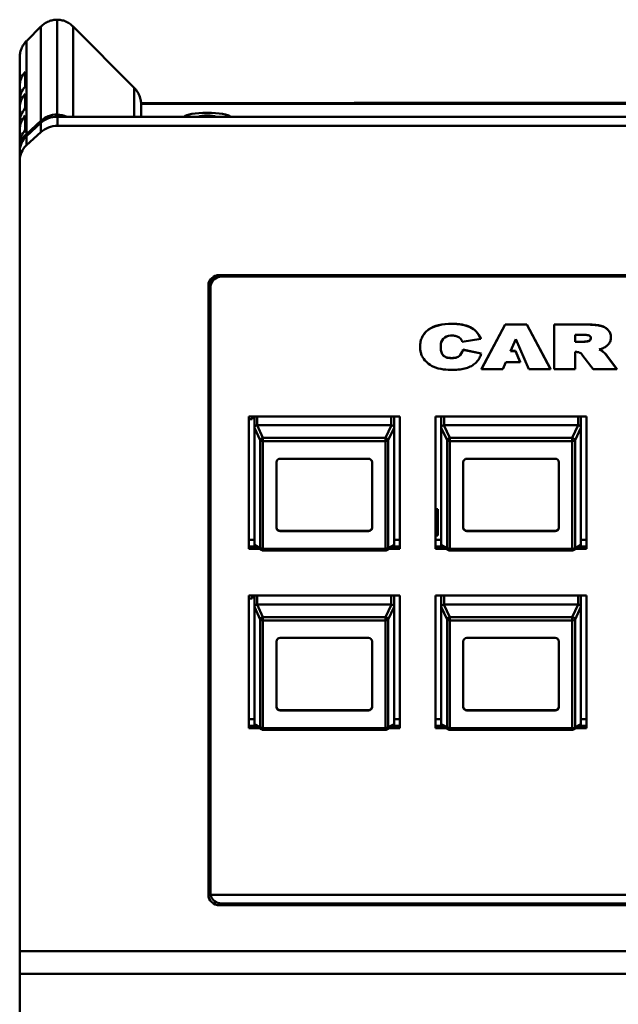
# Model space of a CAD drawing. Header units: inches. Extents: x 0.8 to 72.9, y -5.1 to 48.7.
# Tile 99 of 237: x 34.8 to 38, y 18.9 to 24.1. Entities that reach past the tile are written whole.
import ezdxf

# ---------------------------------------------------------------- set-up
doc = ezdxf.new("R2010")
doc.units = ezdxf.units.IN
doc.header["$MEASUREMENT"] = 0
doc.layers.add('Visible Edges(ROSSANSI)', color=7, linetype='Continuous', lineweight=50)
doc.layers.add('Visible Tangent Edges(ROSSANSI)', color=7, linetype='Continuous', lineweight=50)

msp = doc.modelspace()

# ---------------------------------------------------------------- linework, layer by layer
at = {"layer": 'Visible Edges(ROSSANSI)'}
for p, q in [((34.9945, 23.6251), (34.9945, 24.1321)), ((34.9079, 24.0953), (34.8342, 24.0214)), ((35.4047, 23.7704), (35.0811, 24.0953)), ((34.7945, 23.7786), (34.7945, 23.9294)), ((34.8245, 23.7754), (34.8245, 23.8534)), ((34.7945, 23.7786), (34.7945, 23.7006)), ((34.7945, 23.6616), (34.7945, 23.7006)), ((34.8245, 23.6584), (34.8245, 23.7364)), ((34.7945, 23.6616), (34.7945, 23.5836)), ((35.4442, 23.6863), (66.6547, 23.6863)), ((35.4445, 23.6784), (35.4445, 23.6135)), ((36.5849, 23.6863), (36.5849, 23.6883)), ((37.0399, 23.6883), (37.115, 23.6883)), ((37.0399, 23.6863), (37.0399, 23.6883)), ((37.115, 23.6863), (37.115, 23.6883)), ((37.5702, 23.6883), (37.6519, 23.6883)), ((37.5702, 23.6863), (37.5702, 23.6883)), ((37.6519, 23.6863), (37.6519, 23.6883)), ((37.6578, 23.6863), (37.6578, 23.6883)), ((34.8245, 23.5414), (34.8245, 23.6194)), ((34.8311, 23.5207), (34.9079, 23.5914)), ((67.1027, 23.6135), (34.9963, 23.6135)), ((34.7945, 23.5446), (34.7945, 23.5836)), ((34.7945, 23.5446), (34.7945, 23.4666)), ((34.9079, 23.5797), (34.8311, 23.509)), ((67.1027, 23.5647), (34.9963, 23.5647)), ((34.8311, 23.4603), (34.9079, 23.531)), ((34.7945, 23.4393), (34.7945, 23.4666)), ((34.7945, 23.4276), (34.7945, 23.4393)), ((34.7945, 23.4276), (34.7945, 23.3789)), ((34.7945, 23.3789), (34.7945, 19.1504)), ((35.8645, 22.7666), (53.2406, 22.7666)), ((53.2306, 22.7581), (35.8755, 22.7581)), ((35.8045, 19.4519), (35.8045, 22.7113)), ((35.8155, 22.7146), (35.8155, 22.7432)), ((35.8155, 22.7158), (35.8155, 22.7029)), ((35.8155, 22.7029), (35.8155, 19.4619)), ((37.2661, 22.2642), (37.3931, 22.5023)), ((37.3931, 22.5015), (37.2661, 22.2634)), ((37.3931, 22.5023), (37.509, 22.5023)), ((37.3931, 22.5023), (37.3931, 22.5015)), ((37.509, 22.5015), (37.3931, 22.5015)), ((37.509, 22.5023), (37.509, 22.5015)), ((37.509, 22.5023), (37.6361, 22.2642)), ((37.6361, 22.2634), (37.509, 22.5015)), ((37.6556, 22.5023), (37.8279, 22.5023)), ((37.6556, 22.5023), (37.6556, 22.5015)), ((37.8279, 22.5015), (37.6556, 22.5015)), ((37.6556, 22.5015), (37.6556, 22.2634)), ((37.7668, 22.4474), (37.8078, 22.4474)), ((37.7668, 22.4086), (37.7668, 22.4474)), ((37.9588, 22.434), (37.9588, 22.4333)), ((36.9375, 22.3839), (36.9375, 22.3831)), ((37.0485, 22.3819), (37.0485, 22.3811)), ((37.1635, 22.4102), (37.2627, 22.4258)), ((37.2627, 22.4265), (37.2627, 22.4258)), ((37.4221, 22.3601), (37.4499, 22.4244)), ((37.4499, 22.4244), (37.5191, 22.2634)), ((37.7668, 22.4094), (37.8059, 22.4094)), ((37.8059, 22.4086), (37.7668, 22.4086)), ((37.8059, 22.4094), (37.8059, 22.4086)), ((37.1668, 22.3682), (37.1668, 22.3674)), ((37.1668, 22.3682), (37.265, 22.3473)), ((37.265, 22.3465), (37.1668, 22.3674)), ((37.265, 22.3473), (37.265, 22.3465)), ((37.4475, 22.3601), (37.4221, 22.3601)), ((37.4225, 22.3609), (37.4475, 22.3609)), ((37.4475, 22.3609), (37.4475, 22.3601)), ((37.4475, 22.3609), (37.4728, 22.3019)), ((37.4728, 22.3011), (37.4475, 22.3601)), ((37.7668, 22.2634), (37.7668, 22.3561)), ((37.8088, 22.3353), (37.8639, 22.2634)), ((37.9357, 22.3379), (37.9357, 22.3371)), ((37.9357, 22.3379), (37.9898, 22.2642)), ((37.9898, 22.2634), (37.9357, 22.3371)), ((37.3804, 22.2634), (37.3962, 22.3011)), ((37.3962, 22.3011), (37.4728, 22.3011)), ((37.4728, 22.3019), (37.4728, 22.3011)), ((37.2661, 22.2642), (37.2661, 22.2634)), ((37.2661, 22.2634), (37.3804, 22.2634)), ((37.5191, 22.2634), (37.6361, 22.2634)), ((37.6361, 22.2642), (37.6361, 22.2634)), ((37.6556, 22.2634), (37.7668, 22.2634)), ((37.8639, 22.2634), (37.9898, 22.2634)), ((37.9898, 22.2642), (37.9898, 22.2634)), ((36.0205, 22.0109), (36.8285, 22.0109)), ((36.0205, 21.3028), (36.0205, 22.0109)), ((36.0385, 22.0109), (36.0385, 21.9953)), ((36.0505, 21.4772), (36.0505, 22.0109)), ((36.0505, 21.9496), (36.0505, 22.0109)), ((36.7985, 21.9496), (36.7985, 22.0109)), ((36.8285, 22.0109), (36.8285, 21.3028)), ((37.0205, 21.3028), (37.0205, 22.0109)), ((37.0205, 22.0109), (37.8285, 22.0109)), ((37.0505, 21.4772), (37.0505, 22.0109)), ((37.0505, 21.9496), (37.0505, 22.0109)), ((37.7985, 21.9496), (37.7985, 22.0109)), ((37.8285, 22.0109), (37.8285, 21.3028)), ((36.0385, 21.9953), (36.0205, 21.9953)), ((36.7835, 21.9634), (36.0655, 21.9634)), ((37.7835, 21.9634), (37.0655, 21.9634)), ((36.0505, 21.9496), (36.0505, 21.3244)), ((36.7985, 21.3244), (36.7985, 21.9496)), ((37.0505, 21.9496), (37.0505, 21.3244)), ((37.7985, 21.3244), (37.7985, 21.9496)), ((36.1685, 21.4152), (36.1685, 21.766)), ((36.1885, 21.7844), (36.6605, 21.7844)), ((36.6805, 21.766), (36.6805, 21.4152)), ((37.1685, 21.4152), (37.1685, 21.766)), ((37.1885, 21.7844), (37.6605, 21.7844)), ((37.6805, 21.766), (37.6805, 21.4152)), ((37.0205, 21.5153), (37.0316, 21.5153)), ((37.0205, 21.4829), (37.0316, 21.4829)), ((37.0316, 21.5153), (37.0316, 21.4829)), ((37.0316, 21.4829), (37.0316, 21.3743)), ((36.1885, 21.3987), (36.6605, 21.3987)), ((36.6605, 21.3967), (36.1885, 21.3967)), ((37.1885, 21.3987), (37.6605, 21.3987)), ((37.6605, 21.3967), (37.1885, 21.3967)), ((36.0205, 21.3507), (36.0505, 21.3507)), ((36.7985, 21.3507), (36.8285, 21.3507)), ((37.0316, 21.3743), (37.0205, 21.3743)), ((37.0205, 21.3507), (37.0505, 21.3507)), ((37.7985, 21.3507), (37.8285, 21.3507)), ((36.0205, 21.3149), (36.0543, 21.3149)), ((36.0547, 21.3145), (36.0205, 21.3145)), ((36.0754, 21.3028), (36.0205, 21.3028)), ((36.0896, 21.2952), (36.0577, 21.3123)), ((36.7522, 21.2934), (36.0967, 21.2934)), ((36.7912, 21.3123), (36.7593, 21.2952)), ((36.8285, 21.3028), (36.7735, 21.3028)), ((36.8285, 21.3145), (36.7943, 21.3145)), ((36.7947, 21.3149), (36.8285, 21.3149)), ((37.0205, 21.3149), (37.0543, 21.3149)), ((37.0547, 21.3145), (37.0205, 21.3145)), ((37.0754, 21.3028), (37.0205, 21.3028)), ((37.0896, 21.2952), (37.0577, 21.3123)), ((37.7522, 21.2934), (37.0967, 21.2934)), ((37.7912, 21.3123), (37.7593, 21.2952)), ((37.8285, 21.3028), (37.7735, 21.3028)), ((37.8285, 21.3145), (37.7943, 21.3145)), ((37.7947, 21.3149), (37.8285, 21.3149)), ((36.0205, 20.3442), (36.0205, 21.0523)), ((36.0205, 21.0523), (36.8285, 21.0523)), ((36.0385, 21.0376), (36.0205, 21.0376)), ((36.0385, 21.0523), (36.0385, 21.0376)), ((36.0505, 20.991), (36.0505, 21.0523)), ((36.7985, 21.0523), (36.7985, 20.5186)), ((36.7985, 20.991), (36.7985, 21.0523)), ((36.8285, 21.0523), (36.8285, 20.3442)), ((37.0205, 20.3442), (37.0205, 21.0523)), ((37.0205, 21.0523), (37.8285, 21.0523)), ((37.0505, 20.5186), (37.0505, 21.0523)), ((37.0505, 20.991), (37.0505, 21.0523)), ((37.7985, 20.991), (37.7985, 21.0523)), ((37.8285, 21.0523), (37.8285, 20.3442)), ((36.0505, 20.991), (36.0505, 20.3658)), ((36.7835, 21.0048), (36.0655, 21.0048)), ((36.7985, 20.3658), (36.7985, 20.991)), ((37.0505, 20.991), (37.0505, 20.3658)), ((37.7835, 21.0048), (37.0655, 21.0048)), ((37.7985, 20.3658), (37.7985, 20.991)), ((36.1685, 20.4566), (36.1685, 20.8074)), ((36.1885, 20.8258), (36.6605, 20.8258)), ((36.6805, 20.8074), (36.6805, 20.4566)), ((37.1685, 20.4566), (37.1685, 20.8074)), ((37.1885, 20.8258), (37.6605, 20.8258)), ((37.6805, 20.8074), (37.6805, 20.4566)), ((36.1885, 20.4401), (36.6605, 20.4401)), ((36.6605, 20.4381), (36.1885, 20.4381)), ((37.1885, 20.4401), (37.6605, 20.4401)), ((37.6605, 20.4381), (37.1885, 20.4381)), ((36.0205, 20.3921), (36.0505, 20.3921)), ((36.7985, 20.3921), (36.8285, 20.3921)), ((37.0205, 20.3921), (37.0505, 20.3921)), ((37.7985, 20.3921), (37.8285, 20.3921)), ((36.0205, 20.3563), (36.0543, 20.3563)), ((36.0547, 20.3559), (36.0205, 20.3559)), ((36.0754, 20.3442), (36.0205, 20.3442)), ((36.0896, 20.3366), (36.0577, 20.3537)), ((36.7522, 20.3348), (36.0967, 20.3348)), ((36.7912, 20.3537), (36.7593, 20.3366)), ((36.8285, 20.3442), (36.7735, 20.3442)), ((36.8285, 20.3559), (36.7943, 20.3559)), ((36.7947, 20.3563), (36.8285, 20.3563)), ((37.0205, 20.3563), (37.0543, 20.3563)), ((37.0547, 20.3559), (37.0205, 20.3559)), ((37.0754, 20.3442), (37.0205, 20.3442)), ((37.0896, 20.3366), (37.0577, 20.3537)), ((37.7522, 20.3348), (37.0967, 20.3348)), ((37.7912, 20.3537), (37.7593, 20.3366)), ((37.8285, 20.3442), (37.7735, 20.3442)), ((37.8285, 20.3559), (37.7943, 20.3559)), ((37.7947, 20.3563), (37.8285, 20.3563)), ((35.8163, 19.4527), (53.2306, 19.4527)), ((35.8163, 19.4527), (35.8163, 19.4519)), ((53.2306, 19.4519), (35.8163, 19.4519)), ((53.2406, 19.3967), (35.8645, 19.3967)), ((35.8755, 19.4059), (53.2306, 19.4059)), ((34.7945, 19.1504), (34.7945, 19.0304)), ((34.7945, 7.5198), (34.7945, 19.0304))]:
    msp.add_line(p, q, dxfattribs=at)
for centre, start, end in [((36.0967, 21.3084), 241.7883, 270), ((36.7522, 21.3084), 270, 298.2117), ((37.0967, 21.3084), 241.7883, 270), ((37.7522, 21.3084), 270, 298.2117), ((36.0967, 20.3498), 241.7883, 270), ((36.7522, 20.3498), 270, 298.2117), ((37.0967, 20.3498), 241.7883, 270), ((37.7522, 20.3498), 270, 298.2117)]:
    msp.add_arc(centre, 0.015, start, end, dxfattribs=at)
for centre, major_axis, ratio, start_param, end_param in [((34.9195, 23.7786), (-0.125, 0), 0.920845, 5.575702, 6.283185), ((34.9195, 23.7006), (-0.125, 0), 0.920845, 5.575702, 6.283185), ((34.9195, 23.6616), (-0.125, 0), 0.920845, 5.575702, 6.283185), ((34.9195, 23.5836), (-0.125, 0), 0.920845, 5.575702, 6.283185), ((34.9195, 23.5446), (-0.125, 0), 0.920845, 5.575702, 6.283185), ((34.9963, 23.51), (0.125, 0), 0.920845, 1.58501, 2.356194), ((34.9963, 23.4983), (-0.125, 0), 0.920845, 4.712389, 5.497787), ((34.9927, 23.51), (0.125, 0), 0.920845, 1.116051, 1.556582), ((35.7983, 23.6101), (-0.125, 0), 0.189952, 3.282807, 6.141971), ((35.7983, 23.6101), (-0.125, 0), 0.189952, 3.282807, 6.141971), ((35.7983, 23.6101), (-0.05, 0), 0.189952, 3.501154, 5.923624), ((34.9195, 23.4666), (-0.125, 0), 0.920845, 5.575702, 6.283185), ((34.9963, 23.4496), (0.125, 0), 0.920845, 1.570796, 2.356194), ((34.9195, 23.4393), (-0.125, 0), 0.920845, 5.497787, 6.283185), ((34.9195, 23.4276), (-0.125, 0), 0.920845, 5.497787, 6.283185), ((34.9195, 23.3789), (-0.125, 0), 0.920845, 5.497787, 6.283185), ((35.8645, 22.7113), (-0.06, 0), 0.920845, 4.712389, 6.283185), ((35.8755, 22.7146), (-0.06, 0), 0.920845, 5.121057, 6.283185), ((35.8755, 22.7158), (-0.06, 0), 0.920845, 5.225667, 6.283185), ((35.8755, 22.7029), (-0.06, 0), 0.920845, 4.712389, 6.283185), ((36.0655, 21.9264), (0, 0.037), 0.405259, 0, 0.029054), ((36.7835, 21.9264), (0, 0.037), 0.405259, 6.254131, 6.283185), ((37.0655, 21.9264), (0, 0.037), 0.405259, 0, 0.029054), ((37.7835, 21.9264), (0, 0.037), 0.405259, 6.254131, 6.283185), ((36.0655, 21.9297), (-0.0135, 0.0239), 0.274661, 0.414326, 0.453524), ((36.7835, 21.9297), (-0.0135, -0.0239), 0.274661, 2.688069, 2.727267), ((37.0655, 21.9297), (-0.0135, 0.0239), 0.274661, 0.414326, 0.453524), ((37.7835, 21.9297), (-0.0135, -0.0239), 0.274661, 2.688069, 2.727267), ((36.1885, 21.766), (-0.02, 0), 0.920845, 4.712389, 6.283185), ((36.6605, 21.766), (0.02, 0), 0.920845, 0, 1.570796), ((37.1885, 21.766), (-0.02, 0), 0.920845, 4.712389, 6.283185), ((37.6605, 21.766), (0.02, 0), 0.920845, 0, 1.570796), ((36.0655, 21.4772), (-0.015, 0), 0.920845, 0, 0.028778), ((37.0655, 21.4772), (-0.015, 0), 0.920845, 0, 0.028778), ((36.1885, 21.4171), (-0.02, 0), 0.920845, 0, 1.570796), ((36.1885, 21.4152), (-0.02, 0), 0.920845, 0, 1.570796), ((36.6605, 21.4171), (0.02, 0), 0.920845, 4.712389, 6.283185), ((36.6605, 21.4152), (0.02, 0), 0.920845, 4.712389, 6.283185), ((37.1885, 21.4171), (-0.02, 0), 0.920845, 0, 1.570796), ((37.1885, 21.4152), (-0.02, 0), 0.920845, 0, 1.570796), ((37.6605, 21.4171), (0.02, 0), 0.920845, 4.712389, 6.283185), ((37.6605, 21.4152), (0.02, 0), 0.920845, 4.712389, 6.283185), ((36.0655, 21.3045), (-0.0135, 0.0239), 0.274661, 0.453524, 0.492722), ((36.7835, 21.3045), (-0.0135, -0.0239), 0.274661, 2.648871, 2.688069), ((37.0655, 21.3045), (-0.0135, 0.0239), 0.274661, 0.453524, 0.492722), ((37.7835, 21.3045), (-0.0135, -0.0239), 0.274661, 2.648871, 2.688069), ((36.0655, 20.9711), (-0.0135, 0.0239), 0.274661, 0.414326, 0.453524), ((36.0655, 20.9678), (0, 0.037), 0.405259, 0, 0.029054), ((36.7835, 20.9678), (0, 0.037), 0.405259, 6.254131, 6.283185), ((36.7835, 20.9711), (-0.0135, -0.0239), 0.274661, 2.688069, 2.727267), ((37.0655, 20.9711), (-0.0135, 0.0239), 0.274661, 0.414326, 0.453524), ((37.0655, 20.9678), (0, 0.037), 0.405259, 0, 0.029054), ((37.7835, 20.9678), (0, 0.037), 0.405259, 6.254131, 6.283185), ((37.7835, 20.9711), (-0.0135, -0.0239), 0.274661, 2.688069, 2.727267), ((36.1885, 20.8074), (-0.02, 0), 0.920845, 4.712389, 6.283185), ((36.6605, 20.8074), (0.02, 0), 0.920845, 0, 1.570796), ((37.1885, 20.8074), (-0.02, 0), 0.920845, 4.712389, 6.283185), ((37.6605, 20.8074), (0.02, 0), 0.920845, 0, 1.570796), ((36.7835, 20.5186), (0.015, 0), 0.920845, 6.254407, 6.283185), ((37.0655, 20.5186), (-0.015, 0), 0.920845, 0, 0.028778), ((36.1885, 20.4585), (-0.02, 0), 0.920845, 0, 1.570796), ((36.1885, 20.4566), (-0.02, 0), 0.920845, 0, 1.570796), ((36.6605, 20.4585), (0.02, 0), 0.920845, 4.712389, 6.283185), ((36.6605, 20.4566), (0.02, 0), 0.920845, 4.712389, 6.283185), ((37.1885, 20.4585), (-0.02, 0), 0.920845, 0, 1.570796), ((37.1885, 20.4566), (-0.02, 0), 0.920845, 0, 1.570796), ((37.6605, 20.4585), (0.02, 0), 0.920845, 4.712389, 6.283185), ((37.6605, 20.4566), (0.02, 0), 0.920845, 4.712389, 6.283185), ((36.0655, 20.3459), (-0.0135, 0.0239), 0.274661, 0.453524, 0.492722), ((36.7835, 20.3459), (-0.0135, -0.0239), 0.274661, 2.648871, 2.688069), ((37.0655, 20.3459), (-0.0135, 0.0239), 0.274661, 0.453524, 0.492722), ((37.7835, 20.3459), (-0.0135, -0.0239), 0.274661, 2.648871, 2.688069), ((35.8645, 19.5007), (-0.06, 0), 0.920845, 0, 0.615185), ((35.8645, 19.4519), (-0.06, 0), 0.920845, 0, 1.570796), ((35.8755, 19.4619), (-0.06, 0), 0.920845, 0, 0.167448), ((35.8755, 19.4611), (-0.06, 0), 0.920845, 0.167448, 1.570796)]:
    msp.add_ellipse(centre, major_axis=major_axis, ratio=ratio, start_param=start_param, end_param=end_param, dxfattribs=at)
for points, knots in [([(34.9945, 24.1321), (34.9869, 24.132), (34.9793, 24.1312), (34.9644, 24.1282), (34.957, 24.126), (34.9499, 24.1232), (34.9421, 24.12), (34.9346, 24.1161), (34.9217, 24.1076), (34.9162, 24.1032), (34.9111, 24.0984)], [-3.1266146, -3.1266146, -3.1266146, -3.1266146, -2.9345826, -2.9345826, -2.7417866, -2.7417866, -2.7417866, -2.5305192, -2.5305192, -2.3561945, -2.3561945, -2.3561945, -2.3561945]), ([(35.0779, 24.0984), (35.0727, 24.1032), (35.0672, 24.1076), (35.0544, 24.1161), (35.0469, 24.12), (35.0391, 24.1232), (35.032, 24.126), (35.0246, 24.1282), (35.0096, 24.1312), (35.0021, 24.132), (34.9945, 24.1321)], [2.3561945, 2.3561945, 2.3561945, 2.3561945, 2.5305192, 2.5305192, 2.7417866, 2.7417866, 2.7417866, 2.9345826, 2.9345826, 3.1266146, 3.1266146, 3.1266146, 3.1266146]), ([(34.9111, 24.0984), (34.9105, 24.0979), (34.91, 24.0974), (34.9089, 24.0963), (34.9084, 24.0958), (34.9079, 24.0953)], [-4.99447203, -4.99447203, -4.99447203, -4.99447203, -4.98874559, -4.98874559, -4.98301916, -4.98301916, -4.98301916, -4.98301916]), ([(35.0811, 24.0953), (35.0806, 24.0958), (35.08, 24.0963), (35.079, 24.0974), (35.0784, 24.0979), (35.0779, 24.0984)], [4.88552768, 4.88552768, 4.88552768, 4.88552768, 4.89125412, 4.89125412, 4.89698056, 4.89698056, 4.89698056, 4.89698056]), ([(34.8311, 24.0182), (34.8265, 24.0136), (34.8223, 24.0087), (34.8138, 23.997), (34.8097, 23.99), (34.8063, 23.9827), (34.8025, 23.9745), (34.7995, 23.9658), (34.796, 23.9499), (34.795, 23.9428), (34.7946, 23.9356)], [-2.3192518, -2.3192518, -2.3192518, -2.3192518, -2.1598449, -2.1598449, -1.9634954, -1.9634954, -1.9634954, -1.7422161, -1.7422161, -1.5707963, -1.5707963, -1.5707963, -1.5707963]), ([(34.8342, 24.0214), (34.8337, 24.0209), (34.8332, 24.0203), (34.8321, 24.0193), (34.8316, 24.0187), (34.8311, 24.0182)], [-2.35619449, -2.35619449, -2.35619449, -2.35619449, -2.33772314, -2.33772314, -2.31925178, -2.31925178, -2.31925178, -2.31925178]), ([(34.7946, 23.9356), (34.7946, 23.9346), (34.7945, 23.9335), (34.7945, 23.9315), (34.7945, 23.9304), (34.7945, 23.9294)], [-6.62192981, -6.62192981, -6.62192981, -6.62192981, -6.6138314, -6.6138314, -6.605733, -6.605733, -6.605733, -6.605733]), ([(35.4079, 23.7673), (35.4073, 23.7678), (35.4068, 23.7683), (35.4058, 23.7694), (35.4052, 23.7699), (35.4047, 23.7704)], [-0.82234087, -0.82234087, -0.82234087, -0.82234087, -0.80386952, -0.80386952, -0.78539816, -0.78539816, -0.78539816, -0.78539816]), ([(35.4443, 23.6847), (35.444, 23.6919), (35.443, 23.699), (35.4394, 23.7149), (35.4365, 23.7236), (35.4326, 23.7318), (35.4292, 23.7391), (35.4251, 23.7461), (35.4166, 23.7578), (35.4124, 23.7627), (35.4079, 23.7673)], [-1.5707963, -1.5707963, -1.5707963, -1.5707963, -1.3993765, -1.3993765, -1.1780972, -1.1780972, -1.1780972, -0.9817477, -0.9817477, -0.8223409, -0.8223409, -0.8223409, -0.8223409]), ([(35.4445, 23.6784), (35.4445, 23.6795), (35.4445, 23.6805), (35.4444, 23.6826), (35.4444, 23.6837), (35.4443, 23.6847)], [-1.09427461, -1.09427461, -1.09427461, -1.09427461, -1.0861762, -1.0861762, -1.0780778, -1.0780778, -1.0780778, -1.0780778]), ([(36.613, 23.6883), (36.6401, 23.6883), (36.6874, 23.6883), (36.755, 23.6883), (36.81, 23.6883), (36.8557, 23.6883), (36.892, 23.6883)], [11, 11, 11, 11, 12, 12, 12, 13, 13, 13, 13]), ([(37.1433, 23.6883), (37.1704, 23.6883), (37.2177, 23.6883), (37.2853, 23.6883), (37.3404, 23.6883), (37.386, 23.6883), (37.4223, 23.6883)], [-13, -13, -13, -13, -12, -12, -12, -11, -11, -11, -11]), ([(37.6578, 23.6883), (37.6611, 23.6883), (37.6661, 23.6883), (37.6827, 23.6883), (37.7143, 23.6883), (37.774, 23.6883), (37.8617, 23.6883), (37.9473, 23.6883), (38.0221, 23.6883), (38.0861, 23.6883), (38.1501, 23.6883), (38.1966, 23.6883), (38.2255, 23.6883)], [6.474009, 6.474009, 6.474009, 6.474009, 7, 7, 7, 8, 8, 8, 9, 9, 9, 10, 10, 10, 10]), ([(36.9375, 22.3839), (36.9375, 22.3931), (36.9391, 22.4109), (36.9475, 22.436), (36.962, 22.4578), (36.9895, 22.4823), (37.0391, 22.5027), (37.1016, 22.5076), (37.1594, 22.5042), (37.2052, 22.491), (37.2421, 22.465), (37.2554, 22.4401), (37.2627, 22.4265)], [1.128731, 1.128731, 1.128731, 1.128731, 1.204971, 1.275804, 1.344216, 1.413936, 1.564763, 1.745993, 1.888127, 2.00382, 2.107154, 2.230893, 2.230893, 2.230893, 2.230893]), ([(37.2627, 22.4258), (37.2554, 22.4393), (37.2421, 22.4643), (37.2052, 22.4902), (37.1594, 22.5034), (37.1016, 22.5068), (37.0391, 22.5019), (36.9895, 22.4816), (36.962, 22.4571), (36.9475, 22.4352), (36.9391, 22.4101), (36.9369, 22.3852), (36.9385, 22.3624), (36.9432, 22.3429), (36.9537, 22.3198), (36.9746, 22.2965), (37.0114, 22.2718), (37.0594, 22.2611), (37.1086, 22.2588), (37.1498, 22.2606), (37.1839, 22.2672), (37.212, 22.279), (37.235, 22.2953), (37.2496, 22.3128), (37.2593, 22.3302), (37.2629, 22.3405), (37.265, 22.3465)], [-2.230893, -2.230893, -2.230893, -2.230893, -2.107154, -2.00382, -1.888127, -1.745993, -1.564763, -1.413936, -1.344216, -1.275804, -1.204971, -1.128409, -1.070369, -1.01609, -0.964253, -0.864376, -0.770375, -0.621546, -0.497475, -0.394569, -0.308474, -0.233108, -0.161274, -0.089509, -0.05258, 0, 0, 0, 0]), ([(37.8279, 22.5023), (37.8417, 22.5021), (37.8659, 22.5017), (37.8944, 22.4984), (37.9125, 22.4932), (37.9238, 22.4883), (37.9339, 22.482), (37.9426, 22.4745), (37.9499, 22.4658), (37.9551, 22.4559), (37.9582, 22.4452), (37.9588, 22.4378), (37.9588, 22.434)], [0, 0, 0, 0, 0.1053229, 0.184603, 0.2174591, 0.2489099, 0.2794958, 0.3098589, 0.3400681, 0.3697811, 0.3999056, 0.4311162, 0.4311162, 0.4311162, 0.4311162]), ([(37.8958, 22.3682), (37.8988, 22.369), (37.9045, 22.3706), (37.9136, 22.3739), (37.9226, 22.3783), (37.9316, 22.3839), (37.9396, 22.3902), (37.9464, 22.3974), (37.952, 22.4053), (37.956, 22.414), (37.9583, 22.4234), (37.9591, 22.4337), (37.9582, 22.4445), (37.9551, 22.4552), (37.9499, 22.465), (37.9426, 22.4737), (37.9339, 22.4813), (37.9238, 22.4875), (37.9125, 22.4925), (37.8944, 22.4976), (37.8659, 22.5009), (37.8417, 22.5013), (37.8279, 22.5015)], [-0.6906868, -0.6906868, -0.6906868, -0.6906868, -0.6667601, -0.6454202, -0.6166805, -0.5891863, -0.5626433, -0.536667, -0.5107342, -0.4848799, -0.458559, -0.4312254, -0.3999056, -0.3697811, -0.3400681, -0.3098589, -0.2794958, -0.2489099, -0.2174591, -0.184603, -0.1053229, 0, 0, 0, 0]), ([(37.1668, 22.3674), (37.1663, 22.366), (37.1625, 22.3531), (37.1521, 22.3326), (37.1259, 22.3225), (37.1067, 22.322), (37.0855, 22.3225), (37.0548, 22.3345), (37.0479, 22.3639), (37.0486, 22.3827), (37.0473, 22.3999), (37.0564, 22.43), (37.0889, 22.4434), (37.1089, 22.4429), (37.1205, 22.4427), (37.1362, 22.4393), (37.1523, 22.4303), (37.1599, 22.4187), (37.1625, 22.4126), (37.1635, 22.4102)], [-0.904525, -0.904525, -0.904525, -0.904525, -0.8918147, -0.793662, -0.7332901, -0.6863439, -0.6476587, -0.5710221, -0.4537586, -0.4312588, -0.4143218, -0.3107046, -0.1981159, -0.1769766, -0.158106, -0.1100348, -0.054687, -0.0207858, 0, 0, 0, 0]), ([(37.8078, 22.4474), (37.8158, 22.4474), (37.83, 22.4473), (37.853, 22.4397), (37.8512, 22.4162), (37.8288, 22.4103), (37.8148, 22.4093), (37.8059, 22.4086)], [-0.2730859, -0.2730859, -0.2730859, -0.2730859, -0.210316, -0.1626992, -0.1094021, -0.0696791, 0, 0, 0, 0]), ([(37.0482, 22.3911), (37.0482, 22.3909), (37.0483, 22.3885), (37.0485, 22.3854), (37.0485, 22.3827), (37.0485, 22.3819)], [0.41204386, 0.41204386, 0.41204386, 0.41204386, 0.41432176, 0.43125883, 0.43747972, 0.43747972, 0.43747972, 0.43747972]), ([(37.8059, 22.4094), (37.8148, 22.41), (37.8288, 22.4111), (37.8479, 22.4162), (37.851, 22.4253), (37.8511, 22.4292)], [0, 0, 0, 0, 0.0696791, 0.1094021, 0.1387396, 0.1387396, 0.1387396, 0.1387396]), ([(37.0485, 22.3766), (37.0485, 22.3764), (37.0486, 22.3619), (37.0548, 22.3352), (37.0855, 22.3232), (37.1067, 22.3228), (37.1259, 22.3233), (37.1521, 22.3334), (37.1625, 22.3539), (37.1663, 22.3667), (37.1668, 22.3682)], [0.4521541, 0.4521541, 0.4521541, 0.4521541, 0.4537586, 0.5710221, 0.6476587, 0.6863439, 0.7332901, 0.793662, 0.8918147, 0.904525, 0.904525, 0.904525, 0.904525]), ([(37.7668, 22.3561), (37.776, 22.3557), (37.7937, 22.3548), (37.8039, 22.3416), (37.8088, 22.3353)], [-0.1272804, -0.1272804, -0.1272804, -0.1272804, -0.0606461, 0, 0, 0, 0]), ([(37.9357, 22.3371), (37.9338, 22.3394), (37.9294, 22.3447), (37.9209, 22.3521), (37.9124, 22.3594), (37.9041, 22.3651), (37.8985, 22.3672), (37.8958, 22.3682)], [-0.1342668, -0.1342668, -0.1342668, -0.1342668, -0.1109293, -0.0783573, -0.0458424, -0.0224067, 0, 0, 0, 0]), ([(37.897, 22.3685), (37.8993, 22.3677), (37.9045, 22.3656), (37.9124, 22.3602), (37.9209, 22.3529), (37.9294, 22.3455), (37.9338, 22.3401), (37.9357, 22.3379)], [0.0033017, 0.0033017, 0.0033017, 0.0033017, 0.0224067, 0.0458424, 0.0783573, 0.1109293, 0.1342668, 0.1342668, 0.1342668, 0.1342668]), ([(36.0505, 21.9501), (36.0506, 21.952), (36.0512, 21.9541), (36.0525, 21.9563), (36.0529, 21.9569), (36.0537, 21.9579), (36.0541, 21.9584), (36.0551, 21.9594), (36.056, 21.96), (36.058, 21.9614), (36.0596, 21.9622), (36.0623, 21.963), (36.0637, 21.9633), (36.065, 21.9634)], [-0.47517162, -0.47517162, -0.47517162, -0.47517162, -0.4593497, -0.4593497, -0.45391807, -0.45391807, -0.44954667, -0.44954667, -0.44251629, -0.44251629, -0.43082103, -0.43082103, -0.42105754, -0.42105754, -0.42105754, -0.42105754]), ([(36.7839, 21.9634), (36.7853, 21.9633), (36.7866, 21.963), (36.7893, 21.9622), (36.791, 21.9614), (36.793, 21.96), (36.7938, 21.9594), (36.7948, 21.9584), (36.7953, 21.9579), (36.796, 21.9569), (36.7965, 21.9563), (36.7977, 21.9541), (36.7984, 21.952), (36.7985, 21.9501)], [-0.08937412, -0.08937412, -0.08937412, -0.08937412, -0.07961062, -0.07961062, -0.06791536, -0.06791536, -0.06088498, -0.06088498, -0.05651358, -0.05651358, -0.05108195, -0.05108195, -0.03526003, -0.03526003, -0.03526003, -0.03526003]), ([(37.0505, 21.9501), (37.0506, 21.952), (37.0512, 21.9541), (37.0525, 21.9563), (37.0529, 21.9569), (37.0537, 21.9579), (37.0541, 21.9584), (37.0551, 21.9594), (37.056, 21.96), (37.058, 21.9614), (37.0596, 21.9622), (37.0623, 21.963), (37.0637, 21.9633), (37.065, 21.9634)], [-0.47517162, -0.47517162, -0.47517162, -0.47517162, -0.4593497, -0.4593497, -0.45391807, -0.45391807, -0.44954667, -0.44954667, -0.44251629, -0.44251629, -0.43082103, -0.43082103, -0.42105754, -0.42105754, -0.42105754, -0.42105754]), ([(37.7839, 21.9634), (37.7853, 21.9633), (37.7866, 21.963), (37.7893, 21.9622), (37.791, 21.9614), (37.793, 21.96), (37.7938, 21.9594), (37.7948, 21.9584), (37.7953, 21.9579), (37.796, 21.9569), (37.7965, 21.9563), (37.7977, 21.9541), (37.7984, 21.952), (37.7985, 21.9501)], [-0.08937412, -0.08937412, -0.08937412, -0.08937412, -0.07961062, -0.07961062, -0.06791536, -0.06791536, -0.06088498, -0.06088498, -0.05651358, -0.05651358, -0.05108195, -0.05108195, -0.03526003, -0.03526003, -0.03526003, -0.03526003]), ([(36.0577, 21.3123), (36.0574, 21.3125), (36.057, 21.3126), (36.056, 21.3133), (36.0551, 21.314), (36.0541, 21.315), (36.0537, 21.3155), (36.0529, 21.3165), (36.0525, 21.3171), (36.0512, 21.3195), (36.0506, 21.3217), (36.0505, 21.3238)], [-0.07075934, -0.07075934, -0.07075934, -0.07075934, -0.06791536, -0.06791536, -0.06088498, -0.06088498, -0.05651358, -0.05651358, -0.05108195, -0.05108195, -0.03526003, -0.03526003, -0.03526003, -0.03526003]), ([(36.7985, 21.3238), (36.7984, 21.3217), (36.7977, 21.3195), (36.7965, 21.3171), (36.796, 21.3165), (36.7953, 21.3155), (36.7948, 21.315), (36.7938, 21.314), (36.793, 21.3133), (36.7919, 21.3126), (36.7916, 21.3125), (36.7912, 21.3123)], [-0.47517162, -0.47517162, -0.47517162, -0.47517162, -0.4593497, -0.4593497, -0.45391807, -0.45391807, -0.44954667, -0.44954667, -0.44251629, -0.44251629, -0.43967231, -0.43967231, -0.43967231, -0.43967231]), ([(37.0577, 21.3123), (37.0574, 21.3125), (37.057, 21.3126), (37.056, 21.3133), (37.0551, 21.314), (37.0541, 21.315), (37.0537, 21.3155), (37.0529, 21.3165), (37.0525, 21.3171), (37.0512, 21.3195), (37.0506, 21.3217), (37.0505, 21.3238)], [-0.07075934, -0.07075934, -0.07075934, -0.07075934, -0.06791536, -0.06791536, -0.06088498, -0.06088498, -0.05651358, -0.05651358, -0.05108195, -0.05108195, -0.03526003, -0.03526003, -0.03526003, -0.03526003]), ([(37.7985, 21.3238), (37.7984, 21.3217), (37.7977, 21.3195), (37.7965, 21.3171), (37.796, 21.3165), (37.7953, 21.3155), (37.7948, 21.315), (37.7938, 21.314), (37.793, 21.3133), (37.7919, 21.3126), (37.7916, 21.3125), (37.7912, 21.3123)], [-0.47517162, -0.47517162, -0.47517162, -0.47517162, -0.4593497, -0.4593497, -0.45391807, -0.45391807, -0.44954667, -0.44954667, -0.44251629, -0.44251629, -0.43967231, -0.43967231, -0.43967231, -0.43967231]), ([(36.0505, 20.9915), (36.0506, 20.9934), (36.0512, 20.9955), (36.0525, 20.9977), (36.0529, 20.9983), (36.0537, 20.9993), (36.0541, 20.9998), (36.0551, 21.0008), (36.056, 21.0014), (36.058, 21.0028), (36.0596, 21.0036), (36.0623, 21.0044), (36.0637, 21.0047), (36.065, 21.0048)], [-0.47517162, -0.47517162, -0.47517162, -0.47517162, -0.4593497, -0.4593497, -0.45391807, -0.45391807, -0.44954667, -0.44954667, -0.44251629, -0.44251629, -0.43082103, -0.43082103, -0.42105754, -0.42105754, -0.42105754, -0.42105754]), ([(36.7839, 21.0048), (36.7853, 21.0047), (36.7866, 21.0044), (36.7893, 21.0036), (36.791, 21.0028), (36.793, 21.0014), (36.7938, 21.0008), (36.7948, 20.9998), (36.7953, 20.9993), (36.796, 20.9983), (36.7965, 20.9977), (36.7977, 20.9955), (36.7984, 20.9934), (36.7985, 20.9915)], [-0.08937412, -0.08937412, -0.08937412, -0.08937412, -0.07961062, -0.07961062, -0.06791536, -0.06791536, -0.06088498, -0.06088498, -0.05651358, -0.05651358, -0.05108195, -0.05108195, -0.03526003, -0.03526003, -0.03526003, -0.03526003]), ([(37.0505, 20.9915), (37.0506, 20.9934), (37.0512, 20.9955), (37.0525, 20.9977), (37.0529, 20.9983), (37.0537, 20.9993), (37.0541, 20.9998), (37.0551, 21.0008), (37.056, 21.0014), (37.058, 21.0028), (37.0596, 21.0036), (37.0623, 21.0044), (37.0637, 21.0047), (37.065, 21.0048)], [-0.47517162, -0.47517162, -0.47517162, -0.47517162, -0.4593497, -0.4593497, -0.45391807, -0.45391807, -0.44954667, -0.44954667, -0.44251629, -0.44251629, -0.43082103, -0.43082103, -0.42105754, -0.42105754, -0.42105754, -0.42105754]), ([(37.7839, 21.0048), (37.7853, 21.0047), (37.7866, 21.0044), (37.7893, 21.0036), (37.791, 21.0028), (37.793, 21.0014), (37.7938, 21.0008), (37.7948, 20.9998), (37.7953, 20.9993), (37.796, 20.9983), (37.7965, 20.9977), (37.7977, 20.9955), (37.7984, 20.9934), (37.7985, 20.9915)], [-0.08937412, -0.08937412, -0.08937412, -0.08937412, -0.07961062, -0.07961062, -0.06791536, -0.06791536, -0.06088498, -0.06088498, -0.05651358, -0.05651358, -0.05108195, -0.05108195, -0.03526003, -0.03526003, -0.03526003, -0.03526003]), ([(36.0577, 20.3537), (36.0574, 20.3539), (36.057, 20.354), (36.056, 20.3547), (36.0551, 20.3554), (36.0541, 20.3564), (36.0537, 20.3569), (36.0529, 20.3579), (36.0525, 20.3585), (36.0512, 20.3609), (36.0506, 20.3631), (36.0505, 20.3652)], [-0.07075934, -0.07075934, -0.07075934, -0.07075934, -0.06791536, -0.06791536, -0.06088498, -0.06088498, -0.05651358, -0.05651358, -0.05108195, -0.05108195, -0.03526003, -0.03526003, -0.03526003, -0.03526003]), ([(36.7985, 20.3652), (36.7984, 20.3631), (36.7977, 20.3609), (36.7965, 20.3585), (36.796, 20.3579), (36.7953, 20.3569), (36.7948, 20.3564), (36.7938, 20.3554), (36.793, 20.3547), (36.7919, 20.354), (36.7916, 20.3539), (36.7912, 20.3537)], [-0.47517162, -0.47517162, -0.47517162, -0.47517162, -0.4593497, -0.4593497, -0.45391807, -0.45391807, -0.44954667, -0.44954667, -0.44251629, -0.44251629, -0.43967231, -0.43967231, -0.43967231, -0.43967231]), ([(37.0577, 20.3537), (37.0574, 20.3539), (37.057, 20.354), (37.056, 20.3547), (37.0551, 20.3554), (37.0541, 20.3564), (37.0537, 20.3569), (37.0529, 20.3579), (37.0525, 20.3585), (37.0512, 20.3609), (37.0506, 20.3631), (37.0505, 20.3652)], [-0.07075934, -0.07075934, -0.07075934, -0.07075934, -0.06791536, -0.06791536, -0.06088498, -0.06088498, -0.05651358, -0.05651358, -0.05108195, -0.05108195, -0.03526003, -0.03526003, -0.03526003, -0.03526003]), ([(37.7985, 20.3652), (37.7984, 20.3631), (37.7977, 20.3609), (37.7965, 20.3585), (37.796, 20.3579), (37.7953, 20.3569), (37.7948, 20.3564), (37.7938, 20.3554), (37.793, 20.3547), (37.7919, 20.354), (37.7916, 20.3539), (37.7912, 20.3537)], [-0.47517162, -0.47517162, -0.47517162, -0.47517162, -0.4593497, -0.4593497, -0.45391807, -0.45391807, -0.44954667, -0.44954667, -0.44251629, -0.44251629, -0.43967231, -0.43967231, -0.43967231, -0.43967231])]:
    msp.add_open_spline(points, degree=3, knots=knots, dxfattribs=at)
for points in [[(36.5849, 23.6883), (36.5887, 23.6883), (36.5943, 23.6883), (36.613, 23.6883)], [(36.892, 23.6883), (36.9283, 23.6883), (36.9584, 23.6883), (36.9822, 23.6883)], [(36.9822, 23.6883), (37.0061, 23.6883), (37.0226, 23.6883), (37.0317, 23.6883)], [(37.0317, 23.6883), (37.0372, 23.6883), (37.0388, 23.6883), (37.0399, 23.6883)], [(37.115, 23.6883), (37.1188, 23.6883), (37.1245, 23.6883), (37.1433, 23.6883)], [(37.4223, 23.6883), (37.4586, 23.6883), (37.4887, 23.6883), (37.5126, 23.6883)], [(37.5126, 23.6883), (37.5364, 23.6883), (37.5529, 23.6883), (37.5621, 23.6883)], [(37.5621, 23.6883), (37.5675, 23.6883), (37.5691, 23.6883), (37.5702, 23.6883)], [(37.6519, 23.6883), (37.6546, 23.6883), (37.6565, 23.6883), (37.6578, 23.6883)], [(34.9945, 23.6251), (34.9945, 23.6213), (34.9945, 23.6174), (34.9945, 23.6134)]]:
    msp.add_open_spline(points, degree=3, dxfattribs=at)
at = {"layer": 'Visible Tangent Edges(ROSSANSI)'}
for p, q in [((34.9079, 23.5914), (34.9079, 24.0953)), ((35.0811, 23.6135), (35.0811, 24.0953)), ((34.8311, 23.5207), (34.8311, 24.0182)), ((35.4079, 23.6135), (35.4079, 23.7673)), ((35.4444, 23.6826), (66.6545, 23.6826)), ((36.613, 23.6863), (36.613, 23.6883)), ((36.892, 23.6863), (36.892, 23.6883)), ((36.9822, 23.6863), (36.9822, 23.6883)), ((37.0317, 23.6863), (37.0317, 23.6883)), ((37.1433, 23.6863), (37.1433, 23.6883)), ((37.4223, 23.6863), (37.4223, 23.6883)), ((37.5126, 23.6863), (37.5126, 23.6883)), ((37.5621, 23.6863), (37.5621, 23.6883)), ((34.9079, 23.5914), (34.9129, 23.5841)), ((34.9963, 23.5647), (34.9963, 23.6135)), ((34.9079, 23.5797), (34.9079, 23.531)), ((34.8311, 23.5207), (34.836, 23.5135)), ((34.8311, 23.4603), (34.8311, 23.509)), ((34.7945, 23.4393), (34.7951, 23.4391)), ((35.8755, 22.7666), (35.8755, 22.7581)), ((37.8279, 22.5023), (37.8279, 22.5015)), ((36.0655, 21.9634), (36.0655, 22.0109)), ((36.7835, 21.9634), (36.7835, 22.0109)), ((37.0655, 21.9634), (37.0655, 22.0109)), ((37.7835, 21.9634), (37.7835, 22.0109)), ((36.0967, 21.8964), (36.065, 21.9634)), ((36.7839, 21.9634), (36.7522, 21.8964)), ((37.0967, 21.8964), (37.065, 21.9634)), ((37.7839, 21.9634), (37.7522, 21.8964)), ((36.0505, 21.9501), (36.0823, 21.8828)), ((36.7666, 21.8828), (36.7985, 21.9501)), ((37.0505, 21.9501), (37.0823, 21.8828)), ((37.7666, 21.8828), (37.7985, 21.9501)), ((36.0823, 21.8828), (36.0823, 21.3067)), ((36.7522, 21.8964), (36.0967, 21.8964)), ((36.0967, 21.8786), (36.0967, 21.8964)), ((36.0967, 21.8786), (36.7522, 21.8786)), ((36.0967, 21.3025), (36.0967, 21.8786)), ((36.7522, 21.8964), (36.7522, 21.8786)), ((36.7522, 21.8786), (36.7522, 21.3025)), ((36.7666, 21.3067), (36.7666, 21.8828)), ((37.0823, 21.8828), (37.0823, 21.3067)), ((37.7522, 21.8964), (37.0967, 21.8964)), ((37.0967, 21.8786), (37.0967, 21.8964)), ((37.0967, 21.8786), (37.7522, 21.8786)), ((37.0967, 21.3025), (37.0967, 21.8786)), ((37.7522, 21.8964), (37.7522, 21.8786)), ((37.7522, 21.8786), (37.7522, 21.3025)), ((37.7666, 21.3067), (37.7666, 21.8828)), ((36.1885, 21.3967), (36.1885, 21.3987)), ((36.6605, 21.3967), (36.6605, 21.3987)), ((37.1885, 21.3967), (37.1885, 21.3987)), ((37.6605, 21.3967), (37.6605, 21.3987)), ((36.0823, 21.3067), (36.0505, 21.3238)), ((36.7522, 21.3025), (36.0967, 21.3025)), ((36.0967, 21.2934), (36.0967, 21.3025)), ((36.7522, 21.3025), (36.7522, 21.2934)), ((36.7985, 21.3238), (36.7666, 21.3067)), ((37.0823, 21.3067), (37.0505, 21.3238)), ((37.7522, 21.3025), (37.0967, 21.3025)), ((37.0967, 21.2934), (37.0967, 21.3025)), ((37.7522, 21.3025), (37.7522, 21.2934)), ((37.7985, 21.3238), (37.7666, 21.3067)), ((36.0655, 21.0048), (36.0655, 21.0523)), ((36.7835, 21.0048), (36.7835, 21.0523)), ((37.0655, 21.0048), (37.0655, 21.0523)), ((37.7835, 21.0048), (37.7835, 21.0523)), ((36.0505, 20.9915), (36.0823, 20.9242)), ((36.0967, 20.9378), (36.065, 21.0048)), ((36.7839, 21.0048), (36.7522, 20.9378)), ((36.7666, 20.9242), (36.7985, 20.9915)), ((37.0505, 20.9915), (37.0823, 20.9242)), ((37.0967, 20.9378), (37.065, 21.0048)), ((37.7839, 21.0048), (37.7522, 20.9378)), ((37.7666, 20.9242), (37.7985, 20.9915)), ((36.0823, 20.9242), (36.0823, 20.3481)), ((36.7522, 20.9378), (36.0967, 20.9378)), ((36.0967, 20.92), (36.0967, 20.9378)), ((36.0967, 20.3439), (36.0967, 20.92)), ((36.0967, 20.92), (36.7522, 20.92)), ((36.7522, 20.9378), (36.7522, 20.92)), ((36.7522, 20.92), (36.7522, 20.3439)), ((36.7666, 20.3481), (36.7666, 20.9242)), ((37.0823, 20.9242), (37.0823, 20.3481)), ((37.7522, 20.9378), (37.0967, 20.9378)), ((37.0967, 20.92), (37.0967, 20.9378)), ((37.0967, 20.92), (37.7522, 20.92)), ((37.0967, 20.3439), (37.0967, 20.92)), ((37.7522, 20.9378), (37.7522, 20.92)), ((37.7522, 20.92), (37.7522, 20.3439)), ((37.7666, 20.3481), (37.7666, 20.9242)), ((36.1885, 20.4381), (36.1885, 20.4401)), ((36.6605, 20.4381), (36.6605, 20.4401)), ((37.1885, 20.4381), (37.1885, 20.4401)), ((37.6605, 20.4381), (37.6605, 20.4401)), ((36.0823, 20.3481), (36.0505, 20.3652)), ((36.7522, 20.3439), (36.0967, 20.3439)), ((36.0967, 20.3348), (36.0967, 20.3439)), ((36.7522, 20.3439), (36.7522, 20.3348)), ((36.7985, 20.3652), (36.7666, 20.3481)), ((37.0823, 20.3481), (37.0505, 20.3652)), ((37.7522, 20.3439), (37.0967, 20.3439)), ((37.0967, 20.3348), (37.0967, 20.3439)), ((37.7522, 20.3439), (37.7522, 20.3348)), ((37.7985, 20.3652), (37.7666, 20.3481)), ((35.8645, 19.3967), (35.8645, 19.4068)), ((34.7945, 19.1504), (67.3045, 19.1504)), ((67.3045, 19.0304), (34.7945, 19.0304))]:
    msp.add_line(p, q, dxfattribs=at)
for centre, major_axis, ratio, start_param, end_param in [((36.0967, 21.8845), (-0.0136, -0.0064), 0.767007, 4.364496, 5.866262), ((36.0967, 21.8845), (-0.015, 0), 0.389928, 0.286051, 1.570796), ((36.7522, 21.8845), (-0.0136, 0.0064), 0.767007, 3.558516, 5.060282), ((36.7522, 21.8845), (0.015, 0), 0.389928, 4.712389, 5.997134), ((37.0967, 21.8845), (-0.0136, -0.0064), 0.767007, 4.364496, 5.866262), ((37.0967, 21.8845), (-0.015, 0), 0.389928, 0.286051, 1.570796), ((37.7522, 21.8845), (-0.0136, 0.0064), 0.767007, 3.558516, 5.060282), ((37.7522, 21.8845), (0.015, 0), 0.389928, 4.712389, 5.997134), ((36.0967, 21.3084), (-0.0071, -0.0132), 0.950334, 5.295323, 6.283185), ((36.0967, 21.3084), (-0.015, 0), 0.389928, 0.286051, 1.570796), ((36.7522, 21.3084), (0.015, 0), 0.389928, 4.712389, 5.997134), ((36.7522, 21.3084), (0.0071, -0.0132), 0.950334, 0, 0.987862), ((37.0967, 21.3084), (-0.0071, -0.0132), 0.950334, 5.295323, 6.283185), ((37.0967, 21.3084), (-0.015, 0), 0.389928, 0.286051, 1.570796), ((37.7522, 21.3084), (0.015, 0), 0.389928, 4.712389, 5.997134), ((37.7522, 21.3084), (0.0071, -0.0132), 0.950334, 0, 0.987862), ((36.0967, 20.9259), (-0.0136, -0.0064), 0.767007, 4.364496, 5.866262), ((36.0967, 20.9259), (-0.015, 0), 0.389928, 0.286051, 1.570796), ((36.7522, 20.9259), (-0.0136, 0.0064), 0.767007, 3.558516, 5.060282), ((36.7522, 20.9259), (0.015, 0), 0.389928, 4.712389, 5.997134), ((37.0967, 20.9259), (-0.0136, -0.0064), 0.767007, 4.364496, 5.866262), ((37.0967, 20.9259), (-0.015, 0), 0.389928, 0.286051, 1.570796), ((37.7522, 20.9259), (-0.0136, 0.0064), 0.767007, 3.558516, 5.060282), ((37.7522, 20.9259), (0.015, 0), 0.389928, 4.712389, 5.997134), ((36.0967, 20.3498), (-0.0071, -0.0132), 0.950334, 5.295323, 6.283185), ((36.0967, 20.3498), (-0.015, 0), 0.389928, 0.286051, 1.570796), ((36.7522, 20.3498), (0.015, 0), 0.389928, 4.712389, 5.997134), ((36.7522, 20.3498), (0.0071, -0.0132), 0.950334, 0, 0.987862), ((37.0967, 20.3498), (-0.0071, -0.0132), 0.950334, 5.295323, 6.283185), ((37.0967, 20.3498), (-0.015, 0), 0.389928, 0.286051, 1.570796), ((37.7522, 20.3498), (0.015, 0), 0.389928, 4.712389, 5.997134), ((37.7522, 20.3498), (0.0071, -0.0132), 0.950334, 0, 0.987862)]:
    msp.add_ellipse(centre, major_axis=major_axis, ratio=ratio, start_param=start_param, end_param=end_param, dxfattribs=at)

doc.saveas('drawing.dxf')
